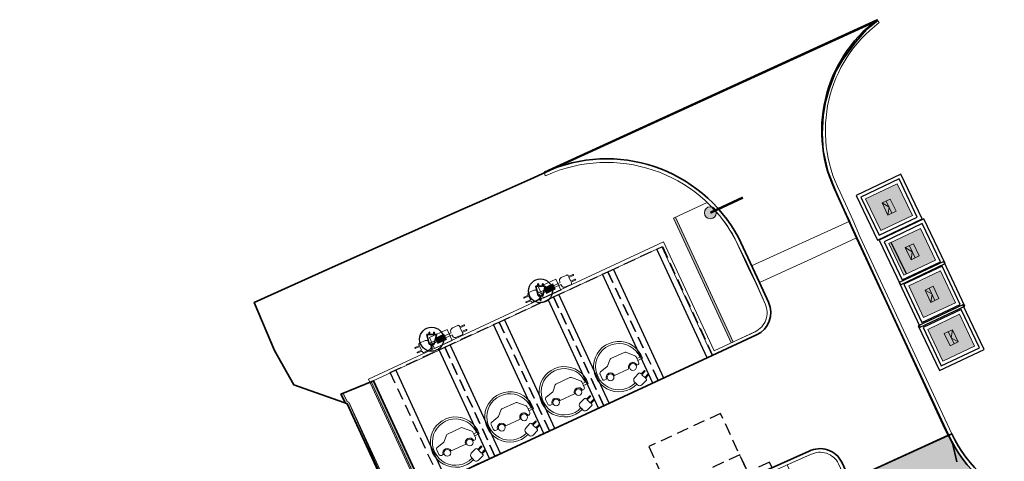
# Model space of a CAD drawing. Header units: metres. Extents: x 154038 to 155227, y 461678 to 462519.
# Tile 41 of 256: x 154368 to 154409, y 462401 to 462419. Entities that reach past the tile are written whole.
import ezdxf

# ---------------------------------------------------------------- set-up
doc = ezdxf.new("R2010")
doc.units = ezdxf.units.M
doc.linetypes.add('DASHED', pattern=[0.75, 0.5, -0.25])
doc.linetypes.add('VH-OPSLUITBAND_100X200', pattern=[16, 8, -2, 4, -2])
for name, color, linetype in [('B-WE-IE-MEUBILAIR_OPLAADPAAL-S', 6, 'Continuous'), ('N-OI-KL-ET_MS_STEDIN NETBEHEER BV-G', 1, 'Continuous'), ('N-OI-KL-ET_MS_STEDIN NETBEHEER BV-V', 253, 'Continuous'), ('N-PV-VW-MARKERING_Pvak-G', 161, 'DASHED'), ('N-WE-IE-MEUBILAIR_WEGMEUBILAIR_OndergrondseContainer-S', 6, 'Continuous'), ('N-WE-IE-MEUBILAIR_WEGMEUBILAIR_RolContainer-V', 10, 'Continuous'), ('N-WE-VW-MARKERING_Pvak-H', 21, 'Continuous')]:
    doc.layers.add(name, color=color, linetype=linetype)
for name, color, linetype, lineweight in [('B-WE-VH-KANTOPSLUITING_TROTTOIRBAND_130 150-G', 3, 'Continuous', 0), ('B-WE-VH-OPENVERHARDING_SBS-G', 2, 'Continuous', 18), ('N-PV-KG-WERKGRENS-G', 1, 'Continuous', 35), ('N-WE-IE-MEUBILAIR_WEGMEUBILAIR_OndergrondseContainer-G', 6, 'Continuous', 0), ('N-WE-IE-MEUBILAIR_WEGMEUBILAIR_OndergrondseContainer-V', 254, 'Continuous', 0), ('N-WE-IE-MEUBILAIR_WEGMEUBILAIR_OplaadpuntEV-S', 6, 'Continuous', 5), ('N-WE-KG-WERKGRENS-G', 1, 'Continuous', 35), ('N-WE-KL-ET_LS_OV_LICHTMAST_6M-S', 1, 'Continuous', 25), ('N-WE-VH-KANTOPSLUITING_OPSLUITBAND_100X200-G', 150, 'VH-OPSLUITBAND_100X200', 0), ('N-WE-VH-VERHARDING_STRAATBAKSTEEN-TROTTOIR-HV_DF-G', 2, 'Continuous', 18), ('N-WE-VH-VERHARDING_STRAATBAKSTEEN_Rijbaan-KV_KF-G', 170, 'Continuous', 35), ('N-WE-VW-MARKERING_LAADPLEK-S', 1, 'Continuous', 5)]:
    doc.layers.add(name, color=color, linetype=linetype, lineweight=lineweight)
doc.layers.add('N-OI-KL-ET_MS_STEDIN NETBEHEER BV-H', color=21, linetype='DASHED', plot=False)
doc.layers.add('N-WE-IE-MEUBILAIR_WEGMEUBILAIR_OndergrondseContainer-H', color=30, linetype='Continuous', plot=False)
doc.layers.add('N-WE-VH-KANTOPSLUITING_OPSLUITBAND_100X200-V', color=7, linetype='Continuous', lineweight=5, true_color=0xbbbcbc)
doc.layers.add('N-WE-VH-VERHARDING_STRAATBAKSTEEN_Rijbaan-KV_KF-V', color=7, linetype='Continuous', lineweight=18, true_color=0xb33d26)
pattern_1 = [(0, (0, 0), (0, 6.985), [5.08, -1.905]), (90, (0, 0), (-6.985, 4.277078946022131e-16), [5.08, -1.905])]

# ---------------------------------------------------------------- blocks, each defined once
blk = doc.blocks.new('*U75')
at = {"color": 0}
for points in [[(-0.6464465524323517, -2.334212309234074), (-0.7435141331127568, -2.427053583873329, 3.255511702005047), (-0.9126584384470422, -1.356952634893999), (-0.989642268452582, -1.320777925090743, -3.504651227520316), (-0.8606997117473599, -2.421434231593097), (-0.7052396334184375, -2.27274285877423)], [(-0.5308192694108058, -2.419059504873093), (-0.1238010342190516, -2.428117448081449, 0.1989123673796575), (-0.06311547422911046, -2.404548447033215), (0.3837258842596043, -1.977162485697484, 0.1989123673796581), (0.4099712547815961, -1.917585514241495), (0.416196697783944, -1.637845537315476, -0.1368425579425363), (0.4294514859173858, -1.594106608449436), (0.6069073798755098, -1.314947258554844, 0.3451497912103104), (0.5965931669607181, -1.210522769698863), (0.4491678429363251, -1.05638637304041, 0.4142135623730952), (0.3289053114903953, -1.053710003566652), (0.272305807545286, -1.107845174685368, -0.9999999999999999), (0.006255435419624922, -1.362311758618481), (-0.4706027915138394, -1.818407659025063, -0.9999999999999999), (-0.7366531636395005, -2.072874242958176), (-0.7586135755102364, -2.093878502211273, 0.4142135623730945), (-0.7612899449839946, -2.214141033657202), (-0.5903962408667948, -2.392814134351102, 0.198912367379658)], [(-1.055040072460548, -1.759959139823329), (-1.136433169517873, -1.933172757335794, 0.414213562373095), (-1.126230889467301, -1.961462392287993), (-1.126230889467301, -1.961462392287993, 0.414213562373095), (-1.097941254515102, -1.951260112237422), (-1.016548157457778, -1.778046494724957), (-0.9780562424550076, -1.796133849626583, 0.414213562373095), (-0.9214769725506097, -1.775729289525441), (-0.8129528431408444, -1.54477779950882, 0.414213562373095), (-0.8741665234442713, -1.375039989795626), (-1.028134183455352, -1.302690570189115, 0.414213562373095), (-1.197871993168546, -1.363904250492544), (-1.306396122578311, -1.594855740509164, 0.414213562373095), (-1.285991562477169, -1.651435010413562), (-1.247499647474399, -1.66952236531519), (-1.328892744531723, -1.842735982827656, 0.414213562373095), (-1.318690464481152, -1.871025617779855), (-1.318690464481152, -1.871025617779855, 0.414213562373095), (-1.290400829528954, -1.860823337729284), (-1.209007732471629, -1.687609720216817)]]:
    blk.add_lwpolyline(points, format="xyb", close=True, dxfattribs=at)
for centre in [(0.1392806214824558, -1.235078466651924), (-0.6036279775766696, -1.945640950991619)]:
    blk.add_circle(centre, 0.1415463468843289, dxfattribs=at)
blk = doc.blocks.new('OPLAADPAAL', base_point=(154248.9285, 461850.6529))
at = {"layer": 'B-WE-IE-MEUBILAIR_OPLAADPAAL-S'}
for points in [[(154248.9185, 461850.2529), (154248.9188, 461850.2597), (154248.9195, 461850.2773), (154248.92, 461850.3015), (154248.9199, 461850.328), (154248.9185, 461850.3525), (154248.9166, 461850.3664), (154248.9146, 461850.3788), (154248.9129, 461850.391), (154248.9122, 461850.4044), (154248.9131, 461850.4205), (154248.9143, 461850.4293), (154248.9156, 461850.4381), (154248.9169, 461850.4456), (154248.9179, 461850.4509), (154248.9183, 461850.4529)], [(154248.9183, 461850.4529), (154248.9179, 461850.4509), (154248.9169, 461850.4456), (154248.9156, 461850.4381), (154248.9143, 461850.4293), (154248.9131, 461850.4205), (154248.9122, 461850.4044), (154248.9129, 461850.391), (154248.9146, 461850.3788), (154248.9166, 461850.3664), (154248.9185, 461850.3525), (154248.9199, 461850.328), (154248.92, 461850.3015), (154248.9195, 461850.2773), (154248.9188, 461850.2597), (154248.9185, 461850.2529)], [(154248.9389, 461850.4529), (154248.9385, 461850.4508), (154248.9374, 461850.4454), (154248.936, 461850.4377), (154248.9345, 461850.4287), (154248.9333, 461850.4197), (154248.9323, 461850.4041), (154248.9329, 461850.3909), (154248.9346, 461850.379), (154248.9366, 461850.3668), (154248.9385, 461850.3532), (154248.9399, 461850.3286), (154248.9401, 461850.3019), (154248.9396, 461850.2775), (154248.9388, 461850.2597), (154248.9385, 461850.2529)], [(154248.9385, 461850.2529), (154248.9388, 461850.2597), (154248.9396, 461850.2775), (154248.9401, 461850.3019), (154248.9399, 461850.3286), (154248.9385, 461850.3532), (154248.9366, 461850.3668), (154248.9346, 461850.379), (154248.9329, 461850.3909), (154248.9323, 461850.4041), (154248.9333, 461850.4197), (154248.9345, 461850.4287), (154248.936, 461850.4377), (154248.9374, 461850.4454), (154248.9385, 461850.4508), (154248.9389, 461850.4529)]]:
    blk.add_lwpolyline(points, dxfattribs=at)
for points in [[(154248.9183, 461850.4529, 0), (154248.8285, 461850.4529, 0), (154248.7285, 461850.8529, 0), (154248.8185, 461850.8529, 0), (154248.8185, 461850.9529, 0), (154248.8385, 461850.9529, 0), (154248.8385, 461850.8529, 0), (154249.0185, 461850.8529, 0), (154249.0185, 461850.9529, 0), (154249.0385, 461850.9529, 0), (154249.0385, 461850.8529, 0), (154249.1285, 461850.8529, 0), (154249.0285, 461850.4529, 0), (154248.9389, 461850.4529, 0)], [(154248.9389, 461850.4529, 0), (154249.0285, 461850.4529, 0), (154249.1285, 461850.8529, 0), (154249.0385, 461850.8529, 0), (154249.0385, 461850.9529, 0), (154249.0185, 461850.9529, 0), (154249.0185, 461850.8529, 0), (154248.8385, 461850.8529, 0), (154248.8385, 461850.9529, 0), (154248.8185, 461850.9529, 0), (154248.8185, 461850.8529, 0), (154248.7285, 461850.8529, 0), (154248.8285, 461850.4529, 0), (154248.9183, 461850.4529, 0)], [(154248.9385, 461850.2529, 0), (154248.9185, 461850.2529, 0)], [(154248.9185, 461850.2529, 0), (154248.9385, 461850.2529, 0)]]:
    blk.add_polyline3d(points, dxfattribs=at)
blk.add_circle((154248.9285, 461850.6529), 0.5, dxfattribs=at)
blk = doc.blocks.new('*U277')
at = {"layer": 'N-OI-KL-ET_MS_STEDIN NETBEHEER BV-V'}
h = blk.add_hatch(color=256, dxfattribs=at)
h.dxf.hatch_style = 1
h.paths.add_polyline_path([(0.3098193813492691, -5.07879040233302), (3.668288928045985, -3.52615319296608), (2.216363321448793, -0.3855303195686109), (-1.142106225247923, -1.938167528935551)])
at = {"layer": 'N-OI-KL-ET_MS_STEDIN NETBEHEER BV-G'}
blk.add_lwpolyline([(0.3098193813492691, -5.07879040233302), (3.668288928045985, -3.52615319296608), (2.216363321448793, -0.3855303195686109), (-1.142106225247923, -1.938167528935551)], close=True, dxfattribs=at)
at = {"layer": 'N-OI-KL-ET_MS_STEDIN NETBEHEER BV-H'}
for points in [[(-0.9605673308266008, -1.854241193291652), (2.03482442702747, -0.4694566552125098), (0.3646903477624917, 3.14316734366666), (-2.63070141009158, 1.758382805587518)], [(-1.497695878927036, -0.6923922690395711), (1.497695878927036, 0.6923922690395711), (1.161990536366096, 1.418547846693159), (-1.833401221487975, 0.03376330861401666)], [(-0.08063085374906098, -6.140651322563), (4.730149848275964, -3.91660342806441), (2.405390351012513, 1.112023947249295), (-2.405390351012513, -1.112023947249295)]]:
    blk.add_lwpolyline(points, close=True, dxfattribs=at)
at = {"layer": 'N-OI-KL-ET_MS_STEDIN NETBEHEER BV-H', "ltscale": 0.5}
blk.add_lwpolyline([(0.2902968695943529, -5.131883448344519), (3.721381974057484, -3.545675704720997), (2.235885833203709, -0.3324372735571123), (-1.195199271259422, -1.918645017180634)], close=True, dxfattribs=at)
blk = doc.blocks.new('*U315')
at = {"layer": 'N-WE-KL-ET_LS_OV_LICHTMAST_6M-S'}
h = blk.add_hatch(color=0, dxfattribs=at)
h.dxf.hatch_style = 1
edge = h.paths.add_edge_path()
edge.add_arc((0, 0), 0.25, 0, 360)
at = {"layer": 'N-WE-KL-ET_LS_OV_LICHTMAST_6M-S', "color": 0, "const_width": 0.09999999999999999}
blk.add_lwpolyline([(0, 0), (0.1571503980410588, 1.491745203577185)], dxfattribs=at)
at = {"layer": 'N-WE-KL-ET_LS_OV_LICHTMAST_6M-S', "color": 0, "linetype": 'ByBlock', "lineweight": 18}
blk.add_circle((0, 0), 0.25, dxfattribs=at)
blk = doc.blocks.new('*U211')
at = {"layer": 'N-WE-IE-MEUBILAIR_WEGMEUBILAIR_OndergrondseContainer-V'}
h = blk.add_hatch(dxfattribs=at)
h.set_pattern_fill('ANGLE', color=256)
h.set_pattern_definition(pattern_1)
h.paths.add_polyline_path([(2.328306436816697e-10, 3.900000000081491), (1.950000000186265, 3.899999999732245), (1.949999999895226, 1.949999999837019), (0, 1.949999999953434)])
h = blk.add_hatch(color=256, dxfattribs=at)
h.dxf.hatch_style = 1
h.paths.add_polyline_path([(2.328306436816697e-10, 3.900000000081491), (1.950000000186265, 3.899999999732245), (1.949999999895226, 1.949999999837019), (0, 1.949999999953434)])
at = {"layer": 'N-WE-IE-MEUBILAIR_WEGMEUBILAIR_RolContainer-V'}
h = blk.add_hatch(dxfattribs=at)
h.set_pattern_fill('ANGLE', color=256)
h.set_pattern_definition(pattern_1)
h.paths.add_polyline_path([(2.328306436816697e-10, 3.900000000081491), (1.950000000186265, 3.899999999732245), (1.949999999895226, 1.949999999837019), (0, 1.949999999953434)])
at = {"layer": 'N-WE-IE-MEUBILAIR_WEGMEUBILAIR_OndergrondseContainer-G', "color": 0, "ltscale": 0.0001}
for points in [[(2.328306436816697e-10, 3.900000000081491), (1.950000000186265, 3.899999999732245), (1.949999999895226, 1.949999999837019), (0, 1.949999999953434)], [(0.60000000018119, 3.17499999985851), (1.35000000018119, 3.174999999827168), (1.350000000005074, 2.674999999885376), (0.6000000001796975, 2.675000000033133)]]:
    blk.add_lwpolyline(points, close=True, dxfattribs=at)
for points in [[(0.6000000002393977, 3.174999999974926), (0.9750000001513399, 2.924999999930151), (1.350000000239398, 3.174999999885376)], [(0.6000000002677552, 2.924999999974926), (1.35000000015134, 2.924999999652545)]]:
    blk.add_lwpolyline(points, dxfattribs=at)
at = {"layer": 'N-WE-IE-MEUBILAIR_WEGMEUBILAIR_OndergrondseContainer-H', "ltscale": 0.0001}
for points in [[(-0.40000000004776, 1.550000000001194), (2.349999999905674, 1.549999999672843), (2.350000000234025, 4.299999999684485), (-0.3999999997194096, 4.300000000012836)], [(-0.20000000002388, 1.749999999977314), (2.149999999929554, 1.749999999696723), (2.150000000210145, 4.099999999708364), (-0.1999999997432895, 4.099999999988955)]]:
    blk.add_lwpolyline(points, close=True, dxfattribs=at)
blk = doc.blocks.new('*U85')
at = {"layer": 'N-WE-IE-MEUBILAIR_WEGMEUBILAIR_OplaadpuntEV-S'}
h = blk.add_hatch(color=0, dxfattribs=at)
h.dxf.hatch_style = 1
h.paths.add_polyline_path([(-0.2000000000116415, -0.375), (0.2000000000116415, -0.375), (0.2000000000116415, -0.125), (-0.2000000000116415, -0.125)])
at = {"layer": 'N-WE-IE-MEUBILAIR_WEGMEUBILAIR_OplaadpuntEV-S', "color": 0}
for points in [[(-0.4000000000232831, 0), (-0.4000000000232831, -0.5), (0.4000000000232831, -0.5), (0.4000000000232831, 0)], [(-0.2000000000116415, -0.375), (0.2000000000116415, -0.375), (0.2000000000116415, -0.125), (-0.2000000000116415, -0.125)]]:
    blk.add_lwpolyline(points, close=True, dxfattribs=at)
for points in [[(-0.9252975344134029, -0.1649404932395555), (-1.116681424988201, -0.1649404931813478, -0.414213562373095), (-1.137946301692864, -0.1436756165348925), (-1.137946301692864, -0.1436756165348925, -0.414213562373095), (-1.116681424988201, -0.1224107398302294), (-0.9252975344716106, -0.1224107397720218), (-0.9252975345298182, -0.07988098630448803, -0.414213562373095), (-0.8827677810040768, -0.0373512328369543), (-0.6275892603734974, -0.03735123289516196, -0.414213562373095), (-0.5000000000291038, -0.1649404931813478), (-0.5000000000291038, -0.2074702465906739), (-0.2000000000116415, -0.2074702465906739), (-0.2000000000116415, -0.2925297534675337), (-0.5000000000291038, -0.2925297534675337), (-0.5000000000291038, -0.3350595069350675, -0.414213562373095), (-0.6275892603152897, -0.4626487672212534), (-0.8827677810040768, -0.462648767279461, -0.414213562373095), (-0.9252975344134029, -0.4201190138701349), (-0.9252975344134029, -0.3775892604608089), (-1.116681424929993, -0.3775892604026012, -0.414213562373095), (-1.137946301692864, -0.3563243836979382), (-1.137946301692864, -0.3563243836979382, -0.414213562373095), (-1.116681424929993, -0.3350595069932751), (-0.9252975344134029, -0.3350595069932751)], [(0.9252975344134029, -0.1649404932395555), (1.116681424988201, -0.1649404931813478, 0.414213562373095), (1.137946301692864, -0.1436756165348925), (1.137946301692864, -0.1436756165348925, 0.414213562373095), (1.116681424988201, -0.1224107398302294), (0.9252975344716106, -0.1224107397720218), (0.9252975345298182, -0.07988098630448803, 0.414213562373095), (0.8827677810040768, -0.0373512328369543), (0.6275892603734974, -0.03735123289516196, 0.414213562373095), (0.5000000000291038, -0.1649404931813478), (0.5000000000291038, -0.2074702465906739), (0.2000000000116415, -0.2074702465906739), (0.2000000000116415, -0.2925297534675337), (0.5000000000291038, -0.2925297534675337), (0.5000000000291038, -0.3350595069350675, 0.414213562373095), (0.6275892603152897, -0.4626487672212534), (0.8827677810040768, -0.462648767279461, 0.414213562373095), (0.9252975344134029, -0.4201190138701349), (0.9252975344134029, -0.3775892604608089), (1.116681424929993, -0.3775892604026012, 0.414213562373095), (1.137946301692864, -0.3563243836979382), (1.137946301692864, -0.3563243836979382, 0.414213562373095), (1.116681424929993, -0.3350595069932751), (0.9252975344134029, -0.3350595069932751)]]:
    blk.add_lwpolyline(points, format="xyb", close=True, dxfattribs=at)
for points in [[(-0.5000000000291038, -0.2925297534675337), (-0.2000000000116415, -0.2925297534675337), (-0.2000000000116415, -0.2074702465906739), (-0.5000000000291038, -0.2074702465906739)], [(0.5000000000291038, -0.2925297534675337), (0.2000000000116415, -0.2925297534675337), (0.2000000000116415, -0.2074702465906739), (0.5000000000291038, -0.2074702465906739)]]:
    blk.add_lwpolyline(points, dxfattribs=at)

msp = doc.modelspace()

# ---------------------------------------------------------------- hatches: boundary and pattern name
at = {"layer": 'N-WE-VH-KANTOPSLUITING_OPSLUITBAND_100X200-V'}
h = msp.add_hatch(color=256, dxfattribs=at)
h.dxf.hatch_style = 1
h.paths.add_polyline_path([(154395.1876522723, 462411.0342163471), (154397.59600155, 462405.8310165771), (154397.5055098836, 462405.7884532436), (154395.097, 462410.992)])
h = msp.add_hatch(color=256, dxfattribs=at)
h.dxf.hatch_style = 1
h.paths.add_polyline_path([(154382.4971026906, 462404.1676488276), (154386.8775413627, 462394.6732019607), (154388.9720818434, 462390.1333590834), (154395.0742336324, 462376.7116787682), (154396.6603658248, 462381.6697201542), (154396.5655763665, 462381.6990544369), (154395.058, 462376.9890000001), (154389.063, 462390.175), (154386.9683431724, 462394.7150950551), (154382.5879045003, 462404.209541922)])
h = msp.add_hatch(color=256, dxfattribs=at)
h.dxf.hatch_style = 1
edge = h.paths.add_edge_path()
edge.add_line((154381.3299450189, 462403.6983703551), (154381.4927245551, 462403.3540803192))
edge.add_line((154381.4927245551, 462403.3540803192), (154381.5709851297, 462403.3234106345))
edge.add_line((154381.5709851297, 462403.3234106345), (154383.9606226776, 462398.134304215))
edge.add_line((154383.9606226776, 462398.134304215), (154394.6470115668, 462375.5318487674))
edge.add_line((154394.6470115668, 462375.5318487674), (154394.5186780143, 462374.9495803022))
edge.add_line((154394.5186780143, 462374.9495803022), (154393.7049076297, 462372.4945572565))
edge.add_line((154393.7049076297, 462372.4945572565), (154393.0218720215, 462369.94092413))
edge.add_line((154393.0218720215, 462369.94092413), (154392.0290544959, 462366.9248022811))
edge.add_line((154392.0290544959, 462366.9248022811), (154391.7632720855, 462366.9996151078))
edge.add_line((154391.7632720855, 462366.9996151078), (154390.3328263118, 462361.8958307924))
edge.add_line((154390.3328263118, 462361.8958307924), (154390.7661768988, 462361.8000790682))
edge.add_line((154390.7661768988, 462361.8000790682), (154387.8552608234, 462348.5982185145))
edge.add_line((154387.8552608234, 462348.5982185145), (154386.8940567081, 462342.6685095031))
edge.add_line((154386.8940567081, 462342.6685095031), (154387.9252957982, 462342.7482901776))
edge.add_arc((154491.4859658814, 462339.5838555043), 103.6090055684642, 178.249795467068, 186.0285391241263)
edge.add_line((154388.4499485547, 462328.7024416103), (154389.4517484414, 462328.1511493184))
edge.add_line((154389.4517484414, 462328.1511493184), (154389.0139611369, 462313.2242087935))
edge.add_line((154389.0139611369, 462313.2242087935), (154388.8719686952, 462307.869493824))
edge.add_line((154388.8719686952, 462307.869493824), (154388.8689760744, 462307.742806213))
edge.add_line((154388.8689760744, 462307.742806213), (154388.8229558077, 462305.471806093))
edge.add_line((154388.8229558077, 462305.471806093), (154388.7238558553, 462303.2015162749))
edge.add_line((154388.7238558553, 462303.2015162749), (154388.5737201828, 462300.9334667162))
edge.add_line((154388.5737201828, 462300.9334667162), (154388.5556025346, 462300.7200810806))
edge.add_line((154388.5556025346, 462300.7200810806), (154388.3204484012, 462298.2234446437))
edge.add_line((154388.3204484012, 462298.2234446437), (154388.0261702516, 462295.7320898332))
edge.add_line((154388.0261702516, 462295.7320898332), (154387.6728351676, 462293.2487347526))
edge.add_line((154387.6728351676, 462293.2487347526), (154387.2496050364, 462290.7093539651))
edge.add_line((154387.2496050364, 462290.7093539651), (154386.7509094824, 462288.1436162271))
edge.add_line((154386.7509094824, 462288.1436162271), (154386.1933215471, 462285.6329689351))
edge.add_line((154386.1933215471, 462285.6329689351), (154385.5666528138, 462283.1393078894))
edge.add_line((154385.5666528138, 462283.1393078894), (154384.9509384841, 462280.9437606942))
edge.add_line((154384.9509384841, 462280.9437606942), (154384.2791874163, 462278.7653250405))
edge.add_line((154384.2791874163, 462278.7653250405), (154383.5523816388, 462276.603928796))
edge.add_line((154383.5523816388, 462276.603928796), (154382.7618108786, 462274.4359405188))
edge.add_line((154382.7618108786, 462274.4359405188), (154382.6953674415, 462274.2631875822))
edge.add_line((154382.6953674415, 462274.2631875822), (154375.777744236, 462256.1785583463))
edge.add_line((154375.777744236, 462256.1785583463), (154375.6300773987, 462255.8312866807))
edge.add_line((154375.6300773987, 462255.8312866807), (154375.3295568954, 462255.2832187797))
edge.add_line((154375.3295568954, 462255.2832187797), (154374.9599498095, 462254.7778168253))
edge.add_line((154374.9599498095, 462254.7778168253), (154374.528104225, 462254.3224902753))
edge.add_line((154374.528104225, 462254.3224902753), (154374.0421242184, 462253.9273762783))
edge.add_line((154374.0421242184, 462253.9273762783), (154373.5102244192, 462253.5976188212))
edge.add_line((154373.5102244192, 462253.5976188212), (154372.9394898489, 462253.3382868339))
edge.add_line((154372.9394898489, 462253.3382868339), (154372.3401461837, 462253.1545017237))
edge.add_line((154372.3401461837, 462253.1545017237), (154371.7224718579, 462253.0493439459))
edge.add_line((154371.7224718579, 462253.0493439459), (154371.0966257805, 462253.0238200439))
edge.add_line((154371.0966257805, 462253.0238200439), (154370.4743745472, 462253.0788144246))
edge.add_line((154370.4743745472, 462253.0788144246), (154370.2893866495, 462253.1134113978))
edge.add_line((154370.2893866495, 462253.1134113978), (154369.9389087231, 462253.1789587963))
edge.add_line((154369.9389087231, 462253.1789587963), (154369.4250980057, 462253.3498898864))
edge.add_line((154369.4250980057, 462253.3498898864), (154358.3848034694, 462257.6367808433))
edge.add_line((154358.3848034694, 462257.6367808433), (154334.7945196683, 462266.7904372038))
edge.add_arc((154336.2218550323, 462270.5286983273), 4.001485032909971, 162.3600624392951, 249.1022438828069, ccw=False)
edge.add_line((154332.4085211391, 462271.7412852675), (154332.5038084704, 462271.7109484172))
edge.add_arc((154336.2196850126, 462270.5276552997), 3.899733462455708, 162.3363125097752, 249.1222719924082)
edge.add_line((154334.8299181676, 462266.8839663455), (154358.421, 462257.73))
edge.add_line((154358.421, 462257.73), (154369.459, 462253.444))
edge.add_line((154369.459, 462253.444), (154369.964, 462253.276))
edge.add_line((154369.964, 462253.276), (154370.226, 462253.227))
edge.add_line((154370.226, 462253.227), (154370.488, 462253.178))
edge.add_line((154370.488, 462253.178), (154371.099, 462253.124))
edge.add_line((154371.099, 462253.124), (154371.712, 462253.149))
edge.add_line((154371.712, 462253.149), (154372.317, 462253.252))
edge.add_line((154372.317, 462253.252), (154372.904, 462253.432))
edge.add_line((154372.904, 462253.432), (154373.463, 462253.686))
edge.add_line((154373.463, 462253.686), (154373.984, 462254.009))
edge.add_line((154373.984, 462254.009), (154374.46, 462254.396))
edge.add_line((154374.46, 462254.396), (154374.883, 462254.842))
edge.add_line((154374.883, 462254.842), (154375.245, 462255.337))
edge.add_line((154375.245, 462255.337), (154375.54, 462255.875))
edge.add_line((154375.54, 462255.875), (154375.685, 462256.216))
edge.add_line((154375.685, 462256.216), (154382.602, 462274.299))
edge.add_line((154382.602, 462274.299), (154382.6681621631, 462274.4710216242))
edge.add_line((154382.6681621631, 462274.4710216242), (154383.458, 462276.637))
edge.add_line((154383.458, 462276.637), (154384.184, 462278.796))
edge.add_line((154384.184, 462278.796), (154384.855, 462280.972))
edge.add_line((154384.855, 462280.972), (154385.47, 462283.165))
edge.add_line((154385.47, 462283.165), (154386.096, 462285.656))
edge.add_line((154386.096, 462285.656), (154386.653, 462288.164))
edge.add_line((154386.653, 462288.164), (154387.1511861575, 462290.727116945))
edge.add_line((154387.1511861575, 462290.727116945), (154387.574, 462293.264))
edge.add_line((154387.574, 462293.264), (154387.927, 462295.745))
edge.add_line((154387.927, 462295.745), (154388.221, 462298.234))
edge.add_line((154388.221, 462298.234), (154388.456, 462300.7289999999))
edge.add_line((154388.456, 462300.7289999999), (154388.474, 462300.9410000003))
edge.add_line((154388.474, 462300.9410000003), (154388.624, 462303.207))
edge.add_line((154388.624, 462303.207), (154388.723, 462305.475))
edge.add_line((154388.723, 462305.475), (154388.769, 462307.7450000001))
edge.add_line((154388.769, 462307.7450000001), (154388.772, 462307.872))
edge.add_line((154388.772, 462307.872), (154388.914, 462313.227))
edge.add_line((154388.914, 462313.227), (154389.35, 462328.093))
edge.add_line((154389.35, 462328.093), (154388.356, 462328.6400000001))
edge.add_arc((154491.4859658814, 462339.5838555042), 103.7090055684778, 178.3113372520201, 186.0573941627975, ccw=False)
edge.add_line((154387.8220000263, 462342.640000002), (154386.7749999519, 462342.5589999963))
edge.add_line((154386.7749999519, 462342.5589999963), (154387.757, 462348.617))
edge.add_line((154387.757, 462348.617), (154390.647, 462361.724))
edge.add_line((154390.647, 462361.724), (154390.208, 462361.821))
edge.add_line((154390.208, 462361.821), (154391.694, 462367.1230000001))
edge.add_line((154391.694, 462367.1230000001), (154391.964, 462367.047))
edge.add_line((154391.964, 462367.047), (154392.926, 462369.9695))
edge.add_line((154392.926, 462369.9695), (154393.6090624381, 462372.5232334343))
edge.add_line((154393.6090624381, 462372.5232334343), (154394.4221327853, 462374.9761445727))
edge.add_line((154394.4221327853, 462374.9761445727), (154394.542, 462375.5200000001))
edge.add_line((154394.542, 462375.5200000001), (154383.8700022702, 462398.092017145))
edge.add_line((154383.8700022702, 462398.092017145), (154381.497, 462403.2450000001))
edge.add_line((154381.497, 462403.2450000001), (154381.4192842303, 462403.27545618))
edge.add_line((154381.4192842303, 462403.27545618), (154381.237, 462403.6610000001))
edge.add_line((154381.237, 462403.6610000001), (154381.3299450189, 462403.6983703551))
at = {"layer": 'N-WE-VH-VERHARDING_STRAATBAKSTEEN_Rijbaan-KV_KF-V'}
h = msp.add_hatch(color=256, dxfattribs=at)
h.dxf.hatch_style = 1
edge = h.paths.add_edge_path()
edge.add_line((154402.4663252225, 462400.0649336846), (154402.9530260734, 462398.9983003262))
edge.add_arc((154397.3247, 462396.9417), 5.992300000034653, -16.513714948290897, 20.072393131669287, ccw=False)
edge.add_line((154403.0698279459, 462395.2384195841), (154401.8519, 462391.3743))
edge.add_line((154401.8519, 462391.3743), (154398.4892, 462380.5249))
edge.add_line((154398.4892, 462380.5249), (154396.2987029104, 462373.395387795))
edge.add_arc((154683.2187000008, 462283.0206000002), 300.816700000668, 162.5164830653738, 165.0732824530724)
edge.add_arc((154451.5019999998, 462343.4298999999), 61.37269999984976, 163.8450555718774, 180.4660357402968)
edge.add_arc((154562.2953999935, 462346.2100999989), 172.1952999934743, 181.0912414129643, 181.3028615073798)
edge.add_arc((154529.2012235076, 462347.1170627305), 139.1401940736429, 181.9861102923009, 187.7209327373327)
edge.add_arc((154258.0928344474, 462306.6519077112), 134.996839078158, 3.1729357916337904, 9.281039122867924, ccw=False)
edge.add_arc((154387.890391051, 462313.847216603), 4.999999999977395, -1.8551302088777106, 3.1729357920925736, ccw=False)
edge.add_arc((110567.8460071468, 463733.1543277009), 43848.02364667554, 358.127751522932, 358.14486979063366, ccw=False)
edge.add_arc((154335.1811019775, 462302.6283366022), 57.31680912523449, 347.1523499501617, 357.9637862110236, ccw=False)
edge.add_arc((154296.5426085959, 462306.9705815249), 96.05243662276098, 339.20821256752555, 349.75287005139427, ccw=False)
edge.add_line((154386.3397807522, 462272.8745633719), (154378.1208711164, 462251.3880022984))
edge.add_arc((154373.4508628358, 462253.1743456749), 4.999999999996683, 248.9243926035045, 339.0674495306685, ccw=False)
edge.add_line((154371.6528648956, 462248.5088121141), (154330.4983723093, 462264.3688829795))
edge.add_arc((154332.2963702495, 462269.0344165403), 4.999999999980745, 158.8506380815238, 248.9243926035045, ccw=False)
edge.add_line((154327.633155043, 462270.8384187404), (154322.2182998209, 462257.0796951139))
edge.add_arc((154326.8762772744, 462255.2622116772), 4.999999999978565, 68.92439260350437, 158.6849044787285, ccw=False)
edge.add_line((154328.6742752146, 462259.927745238), (154369.6253710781, 462244.146059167))
edge.add_arc((154368.546572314, 462241.3467390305), 2.99999999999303, -40.756904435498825, 68.92439260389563, ccw=False)
edge.add_line((154370.8190312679, 462239.3881859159), (154350.3003182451, 462215.5808493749))
edge.add_line((154350.3003182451, 462215.5808493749), (154354.4664929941, 462211.9901686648))
edge.add_line((154354.4664929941, 462211.9901686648), (154376.1217935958, 462237.1162586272))
edge.add_arc((154379.9092251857, 462233.8520034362), 4.999999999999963, 69.88191186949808, 139.2430955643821, ccw=False)
edge.add_line((154381.6290059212, 462238.5469320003), (154425.7070154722, 462222.4008904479))
edge.add_arc((154417.018702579, 462198.6897881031), 25.25278510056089, -16.664872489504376, 69.87596223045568, ccw=False)
edge.add_arc((157666.9691559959, 461217.3154816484), 3369.636605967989, 163.1964412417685, 163.3786460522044)
edge.add_arc((154413.991193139, 462188.4140340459), 25.19742425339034, 306.2216587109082, 343.3275794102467, ccw=False)
edge.add_arc((154464.438245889, 462119.6126079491), 60.11694794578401, 126.2616944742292, 165.9651099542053)
edge.add_line((154406.1158953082, 462134.191731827), (154403.4350513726, 462123.4685137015))
edge.add_line((154403.4350513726, 462123.4685137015), (154408.7682220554, 462122.128734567))
edge.add_line((154408.7682220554, 462122.128734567), (154411.4517105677, 462132.8579119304))
edge.add_arc((154464.4382458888, 462119.6126079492), 54.61694794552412, 126.26169447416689, 165.965109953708, ccw=False)
edge.add_arc((154413.9223946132, 462188.4690976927), 30.78251024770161, 306.2715562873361, 342.4399025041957)
edge.add_arc((157974.4209341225, 461124.7692932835), 3685.214971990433, 163.2008121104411, 163.3742110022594, ccw=False)
edge.add_arc((154417.0221227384, 462198.6915012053), 30.75000000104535, 343.3163956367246, 429.8818134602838)
edge.add_line((154427.5988238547, 462227.5652937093), (154386.6055854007, 462242.5813649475))
edge.add_arc((154388.3253661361, 462247.2762935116), 5.000000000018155, 159.0674495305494, 249.881911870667, ccw=False)
edge.add_line((154383.6553578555, 462249.0626368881), (154387.8967552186, 462260.1508526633))
edge.add_line((154387.8967552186, 462260.1508526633), (154387.7099548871, 462260.2223063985))
edge.add_arc((154388.0672235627, 462261.1563080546), 1.000000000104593, 159.0674495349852, 249.0674495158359, ccw=False)
edge.add_line((154387.1332219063, 462261.5135767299), (154389.0712005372, 462266.5704007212))
edge.add_arc((154391.8732055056, 462265.4985946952), 3.000000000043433, 69.62902959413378, 159.0674495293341, ccw=False)
edge.add_line((154392.917496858, 462268.3109701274), (154430.1810169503, 462254.4742784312))
edge.add_line((154430.1810169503, 462254.4742784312), (154431.8512165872, 462258.9743266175))
edge.add_line((154431.8512165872, 462258.9743266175), (154395.6251004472, 462272.4258094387))
edge.add_arc((154396.6693917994, 462275.2381848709), 2.999999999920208, 162.6061027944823, 249.6290295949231, ccw=False)
edge.add_arc((154291.0150963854, 462308.4952056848), 107.7648871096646, 342.5252648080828, 349.4062961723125)
edge.add_arc((154335.1811019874, 462302.628336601), 63.31680911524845, 347.2767838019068, 357.900043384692)
edge.add_arc((154403.452031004, 462300.1250070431), 4.999999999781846, 69.69926275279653, 177.9000433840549, ccw=False)
edge.add_line((154405.1867696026, 462304.8144293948), (154409.5381953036, 462303.2047345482))
edge.add_line((154409.5381953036, 462303.2047345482), (154413.2680040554, 462301.8249898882))
edge.add_line((154413.2680040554, 462301.8249898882), (154412.574111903, 462299.9492188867))
edge.add_line((154412.574111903, 462299.9492188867), (154428.5182119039, 462294.0512806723))
edge.add_line((154428.5182119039, 462294.0512806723), (154429.2121043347, 462295.9270524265))
edge.add_line((154429.2121043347, 462295.9270524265), (154433.6410954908, 462294.2885004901))
edge.add_line((154433.6410954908, 462294.2885004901), (154432.9472031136, 462292.4127288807))
edge.add_line((154432.9472031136, 462292.4127288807), (154447.9533649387, 462286.8615932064))
edge.add_line((154447.9533649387, 462286.8615932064), (154448.6505679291, 462288.7463142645))
edge.add_line((154448.6505679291, 462288.7463142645), (154454.4572879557, 462286.5880975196))
edge.add_line((154454.4572879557, 462286.5880975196), (154453.7633954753, 462284.7123256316))
edge.add_line((154453.7633954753, 462284.7123256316), (154474.8840248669, 462276.8993058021))
edge.add_line((154474.8840248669, 462276.8993058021), (154491.8533369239, 462322.7717708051))
edge.add_line((154491.8533369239, 462322.7717708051), (154486.973939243, 462324.5625544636))
edge.add_line((154486.973939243, 462324.5625544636), (154476.0813435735, 462295.1170240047))
edge.add_line((154476.0813435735, 462295.1170240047), (154473.6529376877, 462288.551750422))
edge.add_arc((154468.9725189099, 462290.2669297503), 4.984792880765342, 249.62695120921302, 339.87420995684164, ccw=False)
edge.add_line((154467.2371573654, 462285.5939563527), (154400.9248137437, 462310.1228288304))
edge.add_arc((154402.6595434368, 462314.8122544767), 4.999999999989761, 183.2307423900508, 249.6993715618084, ccw=False)
edge.add_arc((154258.0928344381, 462306.6519076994), 139.7968390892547, 3.230742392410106, 9.308913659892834)
edge.add_arc((154461.2052602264, 462341.8444416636), 66.35983151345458, 179.6442233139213, 190.9272819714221, ccw=False)
edge.add_arc((154458.7153827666, 462343.8528629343), 63.88862175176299, 170.6628518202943, 181.4317800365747, ccw=False)
edge.add_arc((154691.0310000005, 462286.2763000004), 303.0715000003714, 163.3178598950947, 167.0454300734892, ccw=False)
edge.add_line((154400.7151664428, 462373.2765925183), (154402.6147, 462379.2877))
edge.add_line((154402.6147, 462379.2877), (154406.6247582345, 462391.8316668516))
edge.add_arc((154410.3995, 462390.7789), 3.918799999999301, 71.60059999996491, 164.4163351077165, ccw=False)
edge.add_line((154411.6364265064, 462394.4973682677), (154412.7388475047, 462398.0138972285))
edge.add_line((154412.7388475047, 462398.0138972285), (154409.9223075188, 462398.8968738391))
edge.add_arc((154411.9612999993, 462404.5031999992), 5.965599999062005, 205.4510438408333, 250.0139291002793, ccw=False)
edge.add_line((154406.5746447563, 462401.939544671), (154402.4663252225, 462400.0649336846))

# ---------------------------------------------------------------- linework, layer by layer
at = {"layer": 'B-WE-VH-KANTOPSLUITING_TROTTOIRBAND_130 150-G'}
msp.add_lwpolyline([(154403.594071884, 462419.2641341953, 0.3637147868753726), (154401.9160852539, 462412.008845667), (154402.4511, 462410.8634), (154402.7357, 462410.1735), (154406.574644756, 462401.9395446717, 0.1969303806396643), (154409.9223075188, 462398.8968738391), (154412.7388475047, 462398.0138972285), (154412.7837187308, 462398.1570285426), (154409.9704224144, 462399.0389882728, -0.196754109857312), (154406.7103417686, 462402.0034718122), (154402.8730769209, 462410.2338239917), (154402.5884570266, 462410.9237722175), (154402.0509230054, 462412.0746115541, -0.3638397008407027), (154403.6843516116, 462419.1443445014)], format="xyb", close=True, dxfattribs=at)
for points in [[(154384.5392346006, 462399.6171795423), (154382.3824298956, 462404.2846944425), (154394.6879192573, 462409.9984394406), (154396.7937848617, 462405.4595291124), (154398.5020947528, 462406.2571590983, -0.00652297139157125), (154398.5056189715, 462406.2588609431, 0.414229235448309), (154398.9277192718, 462407.420461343), (154398.5516383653, 462408.2485231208), (154398.2235796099, 462408.9345277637), (154397.6778633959, 462410.1222982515, 0.3937698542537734), (154389.7889955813, 462412.7666074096), (154389.7529698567, 462412.7500821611), (154389.7266753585, 462412.9030487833, 0.001638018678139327), (154389.6894463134, 462412.8859685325), (154389.6892860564, 462412.8858980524), (154389.7266753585, 462412.9030487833, -0.3940128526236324), (154397.8120971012, 462410.189423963), (154398.3594, 462408.9982), (154398.6876, 462408.3119), (154399.063978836, 462407.4831822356, -0.4139936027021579), (154398.5690791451, 462406.1229462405), (154398.5706, 462406.1236), (154396.721, 462405.26), (154394.615, 462409.7992), (154382.5814, 462404.2117), (154384.6754, 462399.6801)], [(154398.9302, 462400.4643), (154400.7550378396, 462401.2720610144, -0.4185431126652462), (154402.1212664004, 462400.8211502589)], [(154401.9858106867, 462400.7566703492, 0.4191858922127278), (154400.8198395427, 462401.1367069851), (154399.1305916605, 462400.3889646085)]]:
    msp.add_lwpolyline(points, format="xyb", dxfattribs=at)
at = {"layer": 'B-WE-VH-OPENVERHARDING_SBS-G'}
msp.add_lwpolyline([(154398.3594, 462408.9982), (154397.8120971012, 462410.189423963, 0.3940128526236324), (154389.7266753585, 462412.9030487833), (154389.6892860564, 462412.8858980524), (154389.6894463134, 462412.8859685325, -0.001638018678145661), (154389.7266753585, 462412.9030487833), (154403.5931954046, 462419.2637172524), (154403.594071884, 462419.2641341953, 0.3637147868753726), (154401.9160852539, 462412.008845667), (154402.4511, 462410.8634)], format="xyb", close=True, dxfattribs=at)
msp.add_lwpolyline([(154406.5746447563, 462401.939544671), (154402.7357, 462410.1735), (154400.8604, 462409.3012), (154398.6876, 462408.3119), (154399.063978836, 462407.4831822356, -0.4139936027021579), (154398.5690791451, 462406.1229462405), (154398.5706, 462406.1236), (154396.721, 462405.26), (154384.6754, 462399.6801), (154385.7911, 462397.2655), (154386.8798, 462394.8901), (154398.9302, 462400.4643), (154400.7550378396, 462401.2720610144, -0.4185431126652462), (154402.1212664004, 462400.8211502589), (154402.4663252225, 462400.0649336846)], format="xyb", dxfattribs=at)
msp.add_lwpolyline([(154394.615, 462409.7992), (154382.5814, 462404.2117), (154384.6754, 462399.6801), (154396.721, 462405.26)], close=True, dxfattribs=at)
at = {"layer": 'N-PV-KG-WERKGRENS-G', "ltscale": 0.25}
msp.add_lwpolyline([(154394.453, 462375.111), (154381.497, 462403.245), (154381.349, 462403.303), (154379.264, 462404.048), (154378.462, 462405.479), (154377.619, 462407.482), (154380.72375, 462408.88375), (154386.27175, 462411.355), (154387.138, 462411.731), (154389.14525, 462412.623), (154403.618, 462419.22775), (154403.14625, 462418.8515), (154402.701, 462418.3425), (154402.1605, 462417.61125), (154401.85825, 462417.0865), (154401.596, 462416.38675), (154401.437, 462415.83825), (154401.3415, 462415.258), (154401.30175, 462414.5265), (154401.3415, 462413.803), (154401.54025, 462412.9405), (154401.915, 462411.99175), (154402.74525, 462410.16925), (154406.426, 462402.20125), (154406.735, 462401.61175), (154406.91975, 462400.834)], dxfattribs=at)
at = {"layer": 'N-PV-VW-MARKERING_Pvak-G'}
for points in [[(154394.4666588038, 462404.2201479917), (154392.3689547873, 462408.7588303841), (154394.6382959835, 462409.8076823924), (154396.736, 462405.269)], [(154392.1973176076, 462403.1712959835), (154390.0996135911, 462407.7099783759), (154392.3689547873, 462408.7588303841), (154394.4666588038, 462404.2201479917)], [(154389.9279764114, 462402.1224439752), (154387.8302723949, 462406.6611263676), (154390.0996135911, 462407.7099783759), (154392.1973176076, 462403.1712959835)], [(154387.6586352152, 462401.073591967), (154385.5609311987, 462405.6122743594), (154387.8302723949, 462406.6611263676), (154389.9279764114, 462402.1224439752)], [(154385.389294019, 462400.0247399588), (154383.2915900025, 462404.5634223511), (154385.5609311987, 462405.6122743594), (154387.6586352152, 462401.073591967)]]:
    msp.add_lwpolyline(points, close=True, dxfattribs=at)
at = {"layer": 'N-WE-KG-WERKGRENS-G', "ltscale": 0.25}
msp.add_lwpolyline([(154393.609, 462372.523), (154394.453, 462375.111), (154381.497, 462403.245), (154381.4192842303, 462403.27545618), (154381.237, 462403.6610000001), (154382.5879045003, 462404.209541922), (154386.8862292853, 462394.8930740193), (154395.058, 462376.9890000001), (154396.5655763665, 462381.6990544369), (154398.5103780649, 462381.0972009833), (154401.5145167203, 462390.7924402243), (154402.9263775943, 462395.2822791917), (154403.0698279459, 462395.2384195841, 0.1611232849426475), (154402.9530260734, 462398.9983003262), (154402.4663252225, 462400.0649336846), (154406.7103417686, 462402.0034718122, 0.1967541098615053), (154409.9704224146, 462399.0389882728)], format="xyb", dxfattribs=at)
at = {"layer": 'N-WE-VH-KANTOPSLUITING_OPSLUITBAND_100X200-G'}
for points in [[(154395.1876522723, 462411.0342163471), (154397.59600155, 462405.8310165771), (154397.5055098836, 462405.7884532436), (154395.097, 462410.992)], [(154382.4971026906, 462404.1676488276), (154386.8775413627, 462394.6732019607), (154388.9720818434, 462390.1333590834), (154395.0742336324, 462376.7116787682), (154396.6603658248, 462381.6697201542), (154396.5655763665, 462381.6990544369), (154395.058, 462376.9890000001), (154389.063, 462390.175), (154386.9683431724, 462394.7150950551), (154382.5879045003, 462404.209541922)]]:
    msp.add_lwpolyline(points, close=True, dxfattribs=at)
msp.add_lwpolyline([(154393.6090624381, 462372.5232334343), (154394.4221327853, 462374.9761445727), (154394.542, 462375.5200000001), (154383.8700022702, 462398.092017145), (154381.497, 462403.2450000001), (154381.4192842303, 462403.27545618), (154381.237, 462403.6610000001), (154381.3299450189, 462403.6983703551), (154381.4927245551, 462403.3540803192), (154381.5709851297, 462403.3234106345), (154383.9606226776, 462398.134304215), (154394.6470115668, 462375.5318487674), (154394.5186780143, 462374.9495803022), (154393.7049076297, 462372.4945572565)], dxfattribs=at)
at = {"layer": 'N-WE-VH-VERHARDING_STRAATBAKSTEEN-TROTTOIR-HV_DF-G'}
for points in [[(154397.6778633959, 462410.1222982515, 0.07933626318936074), (154396.5050298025, 462411.647713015), (154395.097, 462410.992), (154397.5055098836, 462405.7884532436), (154398.5056189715, 462406.2588609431, 0.4142292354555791), (154398.9277192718, 462407.420461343), (154398.5766238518, 462408.230537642), (154398.1645380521, 462409.1302583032)], [(154402.8141240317, 462398.9413732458), (154401.9858106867, 462400.7566703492, 0.4191858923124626), (154400.8198395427, 462401.1367069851), (154399.8399617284, 462400.7029659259), (154401.777, 462396.491), (154400.1151344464, 462391.218295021), (154401.5145167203, 462390.7924402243), (154402.9263775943, 462395.2822791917, 0.1595385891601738)]]:
    msp.add_lwpolyline(points, format="xyb", close=True, dxfattribs=at)
msp.add_lwpolyline([(154388.9721400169, 462390.1332329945), (154386.8774831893, 462394.6733280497), (154382.4971026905, 462404.1676488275), (154381.3299450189, 462403.6983703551), (154381.4927245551, 462403.3540803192), (154381.5709851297, 462403.3234106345), (154383.8700022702, 462398.092017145), (154394.6470115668, 462375.5318487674), (154394.5452040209, 462375.0699327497), (154396.4973176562, 462374.4533315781), (154398.5103780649, 462381.0972009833), (154396.6603658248, 462381.6697201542), (154395.0742336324, 462376.7116787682)], close=True, dxfattribs=at)
at = {"layer": 'N-WE-VH-VERHARDING_STRAATBAKSTEEN_Rijbaan-KV_KF-G'}
msp.add_lwpolyline([(154406.574644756, 462401.9395446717), (154402.7357, 462410.1735), (154401.9160852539, 462412.008845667, -0.363714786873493), (154403.594071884, 462419.2641341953), (154389.7266753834, 462412.9030487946, -0.3940128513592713), (154397.8120971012, 462410.189423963), (154398.6876, 462408.3119), (154399.063978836, 462407.4831822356, -0.4139936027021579), (154398.5690791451, 462406.1229462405), (154398.5706, 462406.1236), (154396.721, 462405.26), (154384.6754, 462399.6801), (154385.7911, 462397.2655), (154386.8798, 462394.8901), (154398.9302, 462400.4643), (154400.7550378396, 462401.2720610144, -0.4185431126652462), (154402.1212664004, 462400.8211502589), (154402.4663252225, 462400.0649336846)], format="xyb", close=True, dxfattribs=at)
msp.add_lwpolyline([(154394.8467080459, 462342.2564987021, -0.04702292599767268), (154395.6732384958, 462354.2183843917, -0.01626602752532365), (154400.7151664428, 462373.2765925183), (154402.6147, 462379.2877), (154406.6247582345, 462391.8316668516, -0.428681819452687), (154411.6364265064, 462394.4973682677), (154412.7388475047, 462398.0138972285), (154409.9223075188, 462398.8968738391, -0.1969303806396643), (154406.5746447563, 462401.939544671), (154402.4663252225, 462400.0649336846), (154402.9530260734, 462398.9983003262, -0.1610070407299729), (154403.0698279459, 462395.2384195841), (154401.8519, 462391.3743), (154398.4892, 462380.5249), (154396.2987029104, 462373.395387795, 0.01115660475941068), (154392.5527374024, 462360.5059869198, 0.07265012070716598), (154390.1313301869, 462342.9307086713, 0.0009233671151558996)], format="xyb", dxfattribs=at)
at = {"layer": 'N-WE-VW-MARKERING_Pvak-H'}
for points in [[(154396.5090658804, 462405.1641147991), (154394.4113618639, 462409.7027971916)], [(154394.6935929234, 462404.3250331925), (154392.5958889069, 462408.863715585)], [(154394.2397246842, 462404.1152627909), (154392.1420206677, 462408.6539451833)], [(154391.970383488, 462403.0664107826), (154389.8726794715, 462407.6050931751)], [(154392.4242517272, 462403.2761811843), (154390.3265477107, 462407.8148635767)], [(154390.154910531, 462402.227329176), (154388.0572065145, 462406.7660115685)], [(154389.7010422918, 462402.0175587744), (154387.6033382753, 462406.5562411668)], [(154387.4317010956, 462400.9687067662), (154385.3339970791, 462405.5073891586)], [(154387.8855693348, 462401.1784771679), (154385.7878653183, 462405.7171595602)], [(154385.6162281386, 462400.1296251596), (154383.5185241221, 462404.668307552)]]:
    msp.add_lwpolyline(points, dxfattribs=at)

# ---------------------------------------------------------------- block references
at = {"layer": 'B-WE-IE-MEUBILAIR_OPLAADPAAL-S'}
for p in [(154389.5569, 462407.9597), (154385.0179, 462405.9435)]:
    msp.add_blockref('OPLAADPAAL', p, dxfattribs=at)
at = {"layer": 'N-OI-KL-ET_MS_STEDIN NETBEHEER BV-G', "lineweight": 50}
msp.add_blockref('*U277', (154396.7011059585, 462399.7100781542), dxfattribs=at)
at = {"layer": 'N-WE-IE-MEUBILAIR_WEGMEUBILAIR_OndergrondseContainer-S'}
for p, xscale, yscale, zscale, rotation in [((154406.3867426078, 462411.7373077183), 0.75, 0.75, 0.75, 115.5080405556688), ((154407.3544223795, 462409.8769968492), 0.7499999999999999, 0.7499999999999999, 0.7499999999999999, 115.5553266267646), ((154408.1826710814, 462408.0855547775), 0.75, 0.75, 0.75, 115.1113836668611), ((154404.3891447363, 462405.728876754), 0.75, 0.75, 0.75, 295.3845061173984)]:
    msp.add_blockref('*U211', p, dxfattribs=dict(at, xscale=xscale, yscale=yscale, zscale=zscale, rotation=rotation))
at = {"layer": 'N-WE-IE-MEUBILAIR_WEGMEUBILAIR_OplaadpuntEV-S', "rotation": 204.8055998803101}
for p in [(154390.0450732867, 462407.8279841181), (154385.5063908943, 462405.7302801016)]:
    msp.add_blockref('*U85', p, dxfattribs=at)
at = {"layer": 'N-WE-KL-ET_LS_OV_LICHTMAST_6M-S', "rotation": 301.050075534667}
msp.add_blockref('*U315', (154396.639516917, 462411.2162017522), dxfattribs=at)
at = {"layer": 'N-WE-VW-MARKERING_LAADPLEK-S', "rotation": 161.0804721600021}
for p in [(154392.2104282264, 462403.1431964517), (154389.9410870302, 462402.0943444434), (154387.671745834, 462401.0454924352), (154385.4024046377, 462399.9966404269)]:
    msp.add_blockref('*U75', p, dxfattribs=at)

doc.saveas('drawing.dxf')
